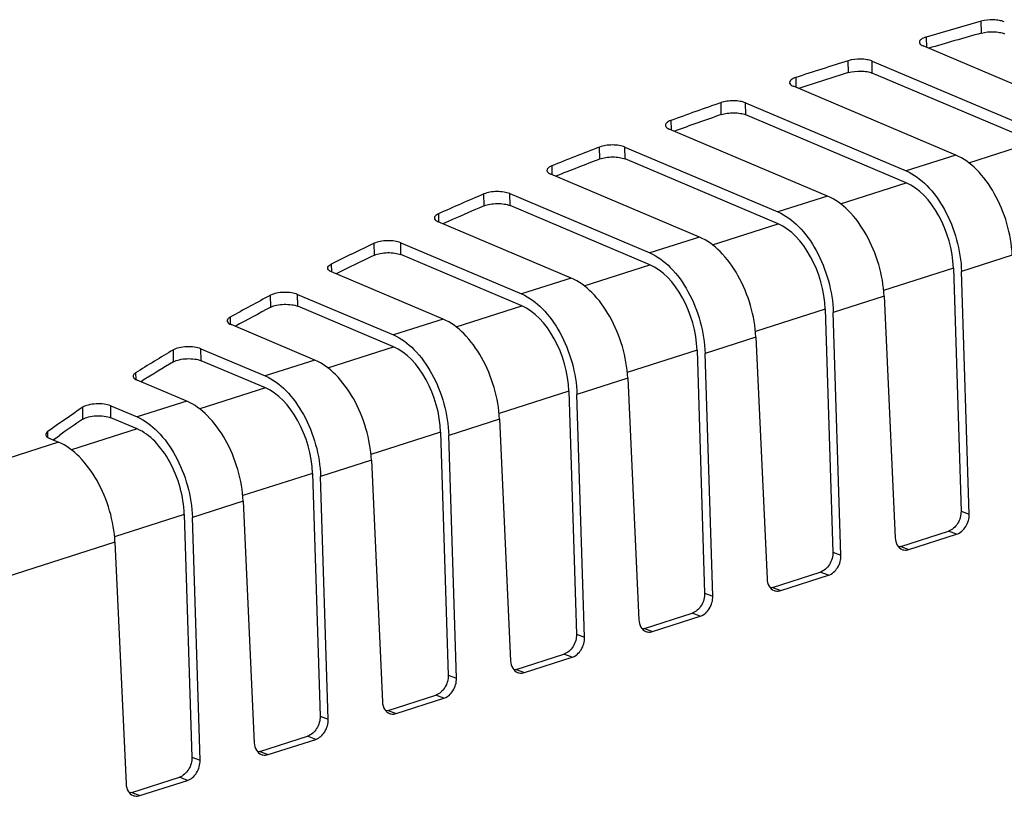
# Model space of a CAD drawing. Header units: millimetres. Extents: x 0 to 210, y 0 to 297.
# Tile 19 of 24: x 104 to 117, y 228 to 238. Entities that reach past the tile are written whole.
import ezdxf

# ---------------------------------------------------------------- set-up
doc = ezdxf.new("R2010")
doc.units = ezdxf.units.MM
doc.header["$LTSCALE"] = 19.36
doc.layers.get('0').update_dxf_attribs({"linetype": 'CONTINUOUS'})

msp = doc.modelspace()

# ---------------------------------------------------------------- linework, layer by layer
at = {"color": 9, "linetype": 'Continuous'}
for p, q in [((117.14351, 238.24625), (117.14125, 238.41415)), ((116.36758, 238.19109), (116.37173, 238.04593)), ((115.27342, 237.69004), (115.27039, 237.85775)), ((114.53203, 237.6215), (114.53455, 237.48316)), ((113.48389, 237.09971), (113.48152, 237.26767)), ((112.77371, 237.01671), (112.77735, 236.88653)), ((111.77511, 236.47516), (111.77269, 236.64314)), ((116.96644, 236.42101), (117.89119, 236.71689)), ((116.78342, 236.53113), (116.08544, 236.3078)), ((111.09816, 236.37813), (111.10155, 236.25545)), ((115.16298, 235.84397), (116.08772, 236.13985)), ((110.14801, 235.816), (110.14554, 235.984)), ((114.97996, 235.95409), (114.28197, 235.73076)), ((109.50491, 235.70472), (109.50798, 235.59229)), ((113.35951, 235.26693), (114.28426, 235.56281)), ((113.17649, 235.37705), (112.4785, 235.15372)), ((108.60427, 235.12151), (108.60174, 235.28953)), ((108.97664, 235.12937), (108.97375, 235.29755)), ((117.57845, 235.1224), (116.86426, 234.89388)), ((107.99596, 234.99562), (107.9989, 234.8868)), ((111.55604, 234.68989), (112.48079, 234.98577)), ((116.74975, 234.93803), (115.76843, 234.62405)), ((111.37303, 234.80001), (110.67503, 234.57668)), ((107.14639, 234.39064), (107.1438, 234.55868)), ((107.52675, 234.40251), (107.52387, 234.57068)), ((115.77499, 234.54536), (115.06079, 234.31684)), ((109.75258, 234.11285), (110.67732, 234.40873)), ((114.94629, 234.36099), (113.96496, 234.04701)), ((106.57418, 234.24961), (106.57682, 234.15034)), ((109.56957, 234.22297), (108.87155, 233.99963)), ((113.97152, 233.96832), (113.25733, 233.7398)), ((105.77783, 233.62192), (105.77518, 233.78999)), ((106.16569, 233.63801), (106.16285, 233.80616)), ((107.94911, 233.53581), (108.87386, 233.83169)), ((113.14282, 233.78395), (112.16149, 233.46997)), ((107.76611, 233.64593), (107.06808, 233.42259)), ((105.2434, 233.46508), (105.2458, 233.37387)), ((112.16805, 233.39128), (111.45386, 233.16276)), ((107.07039, 233.25465), (106.14564, 232.95877)), ((111.33935, 233.20691), (110.35803, 232.89293)), ((105.96265, 233.0689), (105.26461, 232.84555)), ((104.5022, 232.81383), (104.49948, 232.98193)), ((104.89695, 232.83438), (104.89423, 233.00249)), ((110.36458, 232.81424), (109.65039, 232.58572)), ((104.01004, 232.5579), (104.00791, 232.64022)), ((105.26693, 232.67761), (104.34217, 232.38173)), ((109.53589, 232.62987), (108.55456, 232.31589)), ((104.15919, 232.49186), (102.30834, 231.89966)), ((108.56112, 232.2372), (107.84692, 232.00868)), ((107.73242, 232.05283), (106.75109, 231.73885)), ((106.75765, 231.66016), (106.04346, 231.43164)), ((116.85721, 231.52229), (116.97171, 231.47814)), ((105.92895, 231.47579), (104.94762, 231.16181)), ((116.79538, 231.19587), (116.68088, 231.24002)), ((104.95418, 231.08312), (93.90596, 227.54811)), ((115.05374, 230.94525), (115.16825, 230.9011)), ((116.01042, 231.0255), (116.12492, 230.98135)), ((114.99192, 230.61883), (114.87741, 230.66298)), ((114.20695, 230.44846), (114.32146, 230.40431)), ((113.25027, 230.36821), (113.36478, 230.32406)), ((113.18845, 230.04179), (113.07394, 230.08594)), ((112.40348, 229.87142), (112.51799, 229.82727)), ((111.4468, 229.79117), (111.56131, 229.74702)), ((111.38498, 229.46475), (111.27048, 229.5089)), ((110.60002, 229.29438), (110.71452, 229.25023)), ((109.64334, 229.21413), (109.75784, 229.16998)), ((109.58151, 228.88771), (109.46701, 228.93186)), ((108.79655, 228.71734), (108.91106, 228.67319)), ((107.83987, 228.63709), (107.95438, 228.59294)), ((107.77805, 228.31067), (107.66354, 228.35482)), ((106.0364, 228.06005), (106.15091, 228.0159)), ((106.99308, 228.1403), (107.10759, 228.09615)), ((105.97458, 227.73363), (105.86007, 227.77778)), ((105.18961, 227.56326), (105.30412, 227.51911))]:
    msp.add_line(p, q, dxfattribs=at)
at = {"color": 7, "linetype": 'Continuous'}
for p, q in [((118.58693, 237.10818), (116.32691, 238.06491)), ((115.60639, 237.852), (117.88887, 236.88483)), ((115.60925, 237.68383), (115.60639, 237.852)), ((117.89119, 236.71689), (115.60925, 237.68383)), ((116.78346, 236.53114), (114.49972, 237.49791)), ((113.82663, 237.26491), (116.0854, 236.30779)), ((113.82952, 237.09674), (113.82663, 237.26491)), ((116.08772, 236.13985), (113.82952, 237.09674)), ((114.97999, 235.9541), (112.75282, 236.89692)), ((112.1272, 236.64379), (114.28193, 235.73075)), ((112.13011, 236.47561), (112.1272, 236.64379)), ((114.28426, 235.56281), (112.13011, 236.47561)), ((113.17653, 235.37706), (111.08646, 236.26184)), ((110.51192, 235.82005), (110.50902, 235.98824)), ((110.50902, 235.98824), (112.47847, 235.15371)), ((112.48079, 234.98577), (110.51192, 235.82005)), ((111.37306, 234.80002), (109.50197, 235.5921)), ((108.97375, 235.29755), (110.675, 234.57667)), ((110.67732, 234.40873), (108.97664, 235.12937)), ((109.56959, 234.22298), (108.00134, 234.88686)), ((116.74975, 234.93803), (116.85721, 231.52229)), ((116.97171, 231.47814), (116.86426, 234.89388)), ((107.52387, 234.57068), (108.87153, 233.99963)), ((115.77499, 234.54536), (115.93133, 231.14526)), ((108.87386, 233.83169), (107.52675, 234.40251)), ((114.94629, 234.36099), (115.05374, 230.94525)), ((115.16825, 230.9011), (115.06079, 234.31684)), ((107.76612, 233.64594), (106.58741, 234.14492)), ((113.97152, 233.96832), (114.12786, 230.56822)), ((106.16285, 233.80616), (107.06807, 233.42259)), ((113.14282, 233.78395), (113.25027, 230.36821)), ((113.36478, 230.32406), (113.25733, 233.7398)), ((107.07039, 233.25465), (106.16569, 233.63801)), ((105.96266, 233.0689), (105.26404, 233.36464)), ((105.31791, 233.34184), (105.33474, 233.35234)), ((112.16805, 233.39128), (112.32439, 229.99118)), ((111.33935, 233.20691), (111.4468, 229.79117)), ((111.56131, 229.74702), (111.45386, 233.16276)), ((104.89423, 233.00249), (105.2646, 232.84555)), ((105.26692, 232.67761), (104.89695, 232.83438)), ((110.36458, 232.81424), (110.52093, 229.41414)), ((109.53589, 232.62987), (109.64334, 229.21413)), ((104.03546, 232.54424), (104.15919, 232.49186)), ((104.08347, 232.52391), (104.11888, 232.54898)), ((104.09241, 232.53027), (104.17317, 232.58719)), ((109.75784, 229.16998), (109.65039, 232.58572)), ((108.56112, 232.2372), (108.71746, 228.8371)), ((107.73242, 232.05283), (107.83987, 228.63709)), ((107.95438, 228.59294), (107.84692, 232.00868)), ((106.75765, 231.66016), (106.91399, 228.26006)), ((105.92895, 231.47579), (106.0364, 228.06005)), ((106.15091, 228.0159), (106.04346, 231.43164)), ((116.01042, 231.0255), (116.68088, 231.24002)), ((104.95418, 231.08312), (105.11052, 227.68302)), ((116.12492, 230.98135), (116.79538, 231.19587)), ((114.20695, 230.44846), (114.87741, 230.66298)), ((114.32146, 230.40431), (114.99192, 230.61883)), ((112.40348, 229.87142), (113.07394, 230.08594)), ((112.51799, 229.82727), (113.18845, 230.04179)), ((110.60002, 229.29438), (111.27048, 229.5089)), ((110.71452, 229.25023), (111.38498, 229.46475)), ((108.79655, 228.71734), (109.46701, 228.93186)), ((108.91106, 228.67319), (109.58151, 228.88771)), ((106.99308, 228.1403), (107.66354, 228.35482)), ((107.10759, 228.09615), (107.77805, 228.31067)), ((105.18961, 227.56326), (105.86007, 227.77778)), ((105.30412, 227.51911), (105.97458, 227.73363))]:
    msp.add_line(p, q, dxfattribs=at)
for centre, radius, start, end in [((119.92988, 210.02567), 27.66042, 120.779312, 122.070091), ((119.85968, 209.97792), 27.51977, 120.777157, 121.856954), ((117.59891, 213.44835), 23.37831, 124.070197, 125.049352)]:
    msp.add_arc(centre, radius, start, end, dxfattribs=at)
for centre, major_axis, ratio, start_param, end_param in [((142.79237, 225.92646), (43.78802, 0.92374), 0.36494258, 2.18894646, 2.21092136), ((142.7959, 225.75891), (43.78802, 0.92374), 0.36494258, 2.18898183, 2.21001851), ((142.79237, 225.92646), (43.78802, 0.92374), 0.36494258, 2.24273134, 2.26460505), ((142.7959, 225.75891), (43.78802, 0.92374), 0.36494258, 2.24274725, 2.26345933), ((142.79237, 225.92646), (43.78802, 0.92374), 0.36494258, 2.29644643, 2.31842132), ((142.7959, 225.75891), (43.78802, 0.92374), 0.36494258, 2.29648166, 2.3169276), ((142.79237, 225.92646), (43.78802, 0.92374), 0.36494258, 2.35030541, 2.37237462), ((142.7959, 225.75891), (43.78802, 0.92374), 0.36494258, 2.35034083, 2.37057704), ((116.10088, 235.18822), (-0.30131, 0.97451), 0.59051145, -2.00670766, -0.46209127), ((142.79237, 225.92646), (43.78802, 0.92374), 0.36494258, 2.40444816, 2.42667688), ((142.7959, 225.75891), (43.78802, 0.92374), 0.36494258, 2.40448377, 2.42456635), ((114.29741, 234.61118), (-0.30131, 0.97451), 0.59051145, -2.00670766, -0.46209127), ((142.79237, 225.92646), (43.78802, 0.92374), 0.36494258, 2.45904103, 2.48149931), ((142.7959, 225.75891), (43.78802, 0.92374), 0.36494258, 2.45907711, 2.47906332), ((112.49395, 234.03414), (-0.30131, 0.97451), 0.59051145, -2.00670766, -0.46209127), ((142.79237, 225.92646), (43.78802, 0.92374), 0.36494258, 2.51426384, 2.53702761), ((110.69048, 233.4571), (-0.30131, 0.97451), 0.59051145, -2.00670766, -0.46209127), ((142.7959, 225.75891), (43.78802, 0.92374), 0.36494258, 2.51430009, 2.53424999), ((108.88701, 232.88006), (-0.30131, 0.97451), 0.59051145, -2.00670766, -0.46209127), ((107.08355, 232.30302), (-0.30131, 0.97451), 0.59051145, -2.00670766, -0.46209127), ((142.79137, 225.92688), (43.78802, 0.92374), 0.36494259, 2.62741377, 2.65106104)]:
    msp.add_ellipse(centre, major_axis=major_axis, ratio=ratio, start_param=start_param, end_param=end_param, dxfattribs=at)
for points, knots in [([(117.46633, 238.40508), (117.44425, 238.41438), (117.39285, 238.42755), (117.28353, 238.43752), (117.19632, 238.42969), (117.14123, 238.41415)], [0, 0, 0, 0, 0.21828528, 0.47852556, 1, 1, 1, 1]), ([(116.3676, 238.1911), (116.35387, 238.18705), (116.32908, 238.17801), (116.29312, 238.15902), (116.272, 238.13421), (116.27243, 238.11858)], [0, 0, 0, 0, 0.34373753, 0.62478829, 1, 1, 1, 1]), ([(117.14351, 238.24625), (117.19871, 238.26182), (117.2861, 238.26963), (117.39557, 238.25957), (117.44702, 238.24634), (117.46909, 238.23699)], [0, 0, 0, 0, 0.5217526, 0.78196243, 1, 1, 1, 1]), ([(116.27243, 238.11858), (116.27258, 238.11353), (116.27669, 238.09925), (116.2963, 238.0798), (116.31555, 238.06978), (116.32691, 238.06493)], [0, 0, 0, 0, 0.18958599, 0.53667521, 1, 1, 1, 1]), ([(115.60635, 237.85199), (115.58333, 237.86167), (115.5296, 237.87514), (115.41654, 237.8844), (115.32641, 237.87543), (115.27043, 237.85776)], [0, 0, 0, 0, 0.22006624, 0.48278186, 1, 1, 1, 1]), ([(114.53207, 237.62152), (114.51946, 237.61747), (114.49676, 237.60857), (114.46365, 237.58991), (114.44487, 237.5663), (114.44527, 237.55158)], [0, 0, 0, 0, 0.34128669, 0.62060037, 1, 1, 1, 1]), ([(115.27342, 237.69004), (115.32949, 237.70761), (115.41965, 237.71652), (115.53266, 237.70707), (115.5863, 237.69356), (115.60925, 237.68383)], [0, 0, 0, 0, 0.51784598, 0.7803131, 1, 1, 1, 1]), ([(114.44527, 237.55158), (114.44541, 237.54653), (114.44952, 237.53226), (114.46912, 237.5128), (114.48836, 237.50278), (114.49972, 237.49794)], [0, 0, 0, 0, 0.1896083, 0.53664201, 1, 1, 1, 1]), ([(113.82656, 237.26492), (113.8027, 237.27495), (113.74697, 237.2886), (113.65845, 237.29541), (113.56738, 237.28967), (113.50823, 237.27694), (113.4815, 237.26766)], [0, 0, 0, 0, 0.22145414, 0.4858941, 0.75782102, 1, 1, 1, 1]), ([(113.48388, 237.09971), (113.51068, 237.10902), (113.56999, 237.12175), (113.66126, 237.12746), (113.7499, 237.12056), (113.80568, 237.10684), (113.82952, 237.09674)], [0, 0, 0, 0, 0.24236004, 0.51444969, 0.77885929, 1, 1, 1, 1]), ([(112.77373, 237.01672), (112.76266, 237.01271), (112.7428, 237.00406), (112.71361, 236.98598), (112.69789, 236.96412), (112.69826, 236.95065)], [0, 0, 0, 0, 0.33723068, 0.61401957, 1, 1, 1, 1]), ([(112.69826, 236.95065), (112.6984, 236.9456), (112.70251, 236.9313), (112.72216, 236.91182), (112.74145, 236.90179), (112.75283, 236.89694)], [0, 0, 0, 0, 0.18953336, 0.53648235, 1, 1, 1, 1]), ([(112.12713, 236.64379), (112.10239, 236.65421), (112.04445, 236.66809), (111.9528, 236.67445), (111.85945, 236.66749), (111.79932, 236.65338), (111.77267, 236.64313)], [0, 0, 0, 0, 0.2234133, 0.4903375, 0.76241076, 1, 1, 1, 1]), ([(111.7751, 236.47516), (111.80181, 236.48543), (111.86209, 236.49955), (111.95563, 236.50649), (112.04739, 236.50004), (112.10537, 236.48609), (112.1301, 236.47561)], [0, 0, 0, 0, 0.23775386, 0.50998114, 0.77688, 1, 1, 1, 1]), ([(117.57845, 235.1224), (117.57155, 235.27252), (117.51806, 235.57397), (117.34654, 235.98679), (117.10453, 236.32392), (116.89236, 236.48504), (116.78346, 236.53114)], [0, 0, 0, 0, 0.26753116, 0.53923759, 0.78948322, 1, 1, 1, 1]), ([(111.09817, 236.37814), (111.08837, 236.37421), (111.06128, 236.36199), (111.03133, 236.33614), (111.03189, 236.31559)], [0, 0, 0, 0, 0.33927102, 1, 1, 1, 1]), ([(111.03189, 236.31559), (111.03203, 236.31053), (111.03613, 236.29623), (111.05579, 236.27674), (111.07508, 236.26671), (111.08646, 236.26186)], [0, 0, 0, 0, 0.18953856, 0.53642514, 1, 1, 1, 1]), ([(116.0854, 236.30779), (116.19402, 236.26176), (116.40528, 236.10023), (116.64389, 235.76153), (116.81033, 235.3468), (116.85953, 235.0444), (116.86426, 234.89388)], [0, 0, 0, 0, 0.21020301, 0.45997152, 0.73166469, 1, 1, 1, 1]), ([(110.50895, 235.98824), (110.48331, 235.99904), (110.42314, 236.01315), (110.32839, 236.01903), (110.2329, 236.01078), (110.17192, 235.99525), (110.14552, 235.98399)], [0, 0, 0, 0, 0.22555003, 0.49512271, 0.76730585, 1, 1, 1, 1]), ([(115.77499, 234.54536), (115.76808, 234.69548), (115.71459, 234.99694), (115.54307, 235.40975), (115.30106, 235.74688), (115.08889, 235.908), (114.97999, 235.9541)], [0, 0, 0, 0, 0.26753116, 0.53923759, 0.78948322, 1, 1, 1, 1]), ([(110.14801, 235.81599), (110.17447, 235.82729), (110.23557, 235.84282), (110.33123, 235.85104), (110.42608, 235.84509), (110.48629, 235.83092), (110.51192, 235.82006)], [0, 0, 0, 0, 0.23284059, 0.50516486, 0.77471701, 1, 1, 1, 1]), ([(109.50492, 235.70472), (109.49634, 235.7009), (109.47216, 235.68886), (109.44686, 235.66457), (109.44737, 235.64587)], [0, 0, 0, 0, 0.33425839, 1, 1, 1, 1]), ([(109.44737, 235.64587), (109.44751, 235.64081), (109.45161, 235.6265), (109.47128, 235.607), (109.49058, 235.59697), (109.50197, 235.59212)], [0, 0, 0, 0, 0.18953081, 0.53635935, 1, 1, 1, 1]), ([(114.28193, 235.73075), (114.39055, 235.68472), (114.60181, 235.52319), (114.84043, 235.18449), (115.00687, 234.76976), (115.05606, 234.46736), (115.06079, 234.31684)], [0, 0, 0, 0, 0.21020301, 0.45997153, 0.73166469, 1, 1, 1, 1]), ([(113.97152, 233.96832), (113.96462, 234.11844), (113.91112, 234.4199), (113.7396, 234.83271), (113.49759, 235.16984), (113.28542, 235.33096), (113.17653, 235.37706)], [0, 0, 0, 0, 0.26753115, 0.53923758, 0.78948321, 1, 1, 1, 1]), ([(108.9737, 235.29755), (108.94714, 235.30875), (108.88471, 235.32306), (108.78687, 235.32842), (108.6894, 235.31885), (108.62772, 235.30186), (108.60172, 235.28953)], [0, 0, 0, 0, 0.22789399, 0.50026691, 0.7724898, 1, 1, 1, 1]), ([(108.60427, 235.12151), (108.63031, 235.13387), (108.6921, 235.15086), (108.78971, 235.16041), (108.88764, 235.15499), (108.9501, 235.14062), (108.97664, 235.12938)], [0, 0, 0, 0, 0.22763038, 0.49997417, 0.77233212, 1, 1, 1, 1]), ([(112.47847, 235.15371), (112.58709, 235.10768), (112.79835, 234.94615), (113.03696, 234.60745), (113.2034, 234.19272), (113.25259, 233.89032), (113.25733, 233.7398)], [0, 0, 0, 0, 0.21020302, 0.45997154, 0.7316647, 1, 1, 1, 1]), ([(107.94669, 234.94067), (107.94656, 234.94559), (107.94966, 234.95964), (107.96736, 234.97962), (107.98532, 234.99034), (107.99597, 234.99562)], [0, 0, 0, 0, 0.19151369, 0.53847261, 1, 1, 1, 1]), ([(108.00134, 234.88688), (107.99339, 234.89026), (107.9706, 234.90116), (107.94717, 234.92316), (107.94669, 234.94067)], [0, 0, 0, 0, 0.33026106, 1, 1, 1, 1]), ([(112.16805, 233.39128), (112.16115, 233.5414), (112.10765, 233.84286), (111.93613, 234.25567), (111.69413, 234.5928), (111.48196, 234.75392), (111.37306, 234.80002)], [0, 0, 0, 0, 0.26753114, 0.53923757, 0.7894832, 1, 1, 1, 1]), ([(107.52382, 234.57069), (107.49634, 234.58229), (107.43162, 234.59679), (107.3307, 234.60157), (107.23142, 234.59064), (107.16917, 234.57214), (107.14378, 234.55868)], [0, 0, 0, 0, 0.23046948, 0.50582405, 0.778015, 1, 1, 1, 1]), ([(110.675, 234.57667), (110.78362, 234.53064), (110.99488, 234.36911), (111.23349, 234.03041), (111.39993, 233.61568), (111.44912, 233.31328), (111.45386, 233.16276)], [0, 0, 0, 0, 0.21020303, 0.45997155, 0.73166471, 1, 1, 1, 1]), ([(107.14639, 234.39064), (107.17182, 234.40412), (107.23415, 234.42262), (107.33355, 234.43354), (107.43454, 234.4287), (107.49928, 234.41415), (107.52675, 234.40251)], [0, 0, 0, 0, 0.22208942, 0.49438243, 0.76972296, 1, 1, 1, 1]), ([(106.57419, 234.24962), (106.56789, 234.24612), (106.54936, 234.23467), (106.53229, 234.21393), (106.5327, 234.19876)], [0, 0, 0, 0, 0.32175335, 1, 1, 1, 1]), ([(106.5327, 234.19876), (106.53283, 234.19369), (106.53694, 234.17936), (106.55665, 234.15983), (106.576, 234.14978), (106.58742, 234.14493)], [0, 0, 0, 0, 0.18941538, 0.53638644, 1, 1, 1, 1]), ([(110.36458, 232.81424), (110.35768, 232.96436), (110.30419, 233.26582), (110.13267, 233.67863), (109.89066, 234.01576), (109.67849, 234.17688), (109.56959, 234.22298)], [0, 0, 0, 0, 0.26753113, 0.53923755, 0.78948319, 1, 1, 1, 1]), ([(108.87153, 233.99963), (108.98015, 233.9536), (109.19141, 233.79207), (109.43003, 233.45337), (109.59647, 233.03864), (109.64566, 232.73624), (109.65039, 232.58572)], [0, 0, 0, 0, 0.21020305, 0.45997157, 0.73166472, 1, 1, 1, 1]), ([(106.16282, 233.80616), (106.13438, 233.81818), (106.06734, 233.83286), (105.96333, 233.83703), (105.8624, 233.82468), (105.79971, 233.80462), (105.77514, 233.78998)], [0, 0, 0, 0, 0.23326704, 0.51179649, 0.78388304, 1, 1, 1, 1]), ([(105.7778, 233.62191), (105.80239, 233.63657), (105.86514, 233.65663), (105.96615, 233.66897), (106.0702, 233.66477), (106.13726, 233.65005), (106.16569, 233.63801)], [0, 0, 0, 0, 0.21618506, 0.48833944, 0.76686037, 1, 1, 1, 1]), ([(108.56112, 232.2372), (108.55421, 232.38732), (108.50072, 232.68878), (108.3292, 233.10159), (108.08719, 233.43872), (107.87502, 233.59984), (107.76612, 233.64594)], [0, 0, 0, 0, 0.26753112, 0.53923753, 0.78948317, 1, 1, 1, 1]), ([(105.24341, 233.46509), (105.23817, 233.4618), (105.22236, 233.45079), (105.20886, 233.43202), (105.20921, 233.41854)], [0, 0, 0, 0, 0.314539, 1, 1, 1, 1]), ([(105.20921, 233.41854), (105.20935, 233.41347), (105.21346, 233.39911), (105.23321, 233.37955), (105.2526, 233.36951), (105.26404, 233.36465)], [0, 0, 0, 0, 0.18935146, 0.53622451, 1, 1, 1, 1]), ([(107.06807, 233.42259), (107.17669, 233.37656), (107.38795, 233.21503), (107.62656, 232.87633), (107.793, 232.4616), (107.84219, 232.1592), (107.84692, 232.00868)], [0, 0, 0, 0, 0.21020307, 0.4599716, 0.73166474, 1, 1, 1, 1]), ([(104.89422, 233.00249), (104.86482, 233.01493), (104.79542, 233.02978), (104.68833, 233.03329), (104.58597, 233.01948), (104.52296, 232.99781), (104.49948, 232.98193)], [0, 0, 0, 0, 0.23631464, 0.51821971, 0.79011677, 1, 1, 1, 1]), ([(106.75765, 231.66016), (106.75075, 231.81028), (106.69725, 232.11174), (106.52573, 232.52455), (106.28373, 232.86168), (106.07156, 233.0228), (105.96266, 233.0689)], [0, 0, 0, 0, 0.2675311, 0.5392375, 0.78948315, 1, 1, 1, 1]), ([(104.50219, 232.81382), (104.52567, 232.82971), (104.58868, 232.85138), (104.69104, 232.86519), (104.79813, 232.86167), (104.86753, 232.84683), (104.89693, 232.83439)], [0, 0, 0, 0, 0.20988096, 0.48177777, 0.76368383, 1, 1, 1, 1]), ([(105.2646, 232.84555), (105.37322, 232.79952), (105.58448, 232.63799), (105.82309, 232.29929), (105.98953, 231.88456), (106.03872, 231.58216), (106.04346, 231.43164)], [0, 0, 0, 0, 0.21020309, 0.45997163, 0.73166476, 1, 1, 1, 1]), ([(104.00791, 232.64022), (104.00366, 232.63718), (103.99051, 232.62671), (103.98018, 232.61003), (103.98049, 232.59821)], [0, 0, 0, 0, 0.30655608, 1, 1, 1, 1]), ([(103.98049, 232.59821), (103.98062, 232.59313), (103.98474, 232.57874), (104.00455, 232.55916), (104.02398, 232.5491), (104.03546, 232.54424)], [0, 0, 0, 0, 0.18926944, 0.53604682, 1, 1, 1, 1]), ([(105.92895, 231.47579), (105.92493, 231.60373), (105.88311, 231.86077), (105.74164, 232.21329), (105.53882, 232.50119), (105.35925, 232.63849), (105.26692, 232.67761)], [0, 0, 0, 0, 0.26833524, 0.54002838, 0.78979691, 1, 1, 1, 1]), ([(104.95418, 231.08312), (104.94728, 231.23324), (104.89379, 231.5347), (104.72227, 231.94751), (104.48026, 232.28464), (104.26809, 232.44576), (104.15919, 232.49186)], [0, 0, 0, 0, 0.26753107, 0.53923747, 0.78948312, 1, 1, 1, 1]), ([(116.85721, 231.52229), (116.85911, 231.46166), (116.82632, 231.3436), (116.73375, 231.25695), (116.68088, 231.24002)], [0, 0, 0, 0, 0.52215588, 1, 1, 1, 1]), ([(116.79538, 231.19587), (116.84825, 231.2128), (116.94083, 231.29945), (116.97362, 231.41751), (116.97171, 231.47814)], [0, 0, 0, 0, 0.47784443, 1, 1, 1, 1]), ([(115.93133, 231.14526), (115.93296, 231.10973), (115.94847, 231.0422), (116.0013, 230.99347), (116.02989, 230.98245)], [0, 0, 0, 0, 0.53723982, 1, 1, 1, 1]), ([(115.05374, 230.94525), (115.05565, 230.88462), (115.02286, 230.76656), (114.93028, 230.67991), (114.87741, 230.66298)], [0, 0, 0, 0, 0.52215588, 1, 1, 1, 1]), ([(116.02989, 230.98245), (116.03716, 230.97964), (116.06809, 230.97078), (116.10183, 230.97397), (116.12492, 230.98135)], [0, 0, 0, 0, 0.2431811, 1, 1, 1, 1]), ([(114.99192, 230.61883), (115.04479, 230.63576), (115.13736, 230.72241), (115.17015, 230.84047), (115.16825, 230.9011)], [0, 0, 0, 0, 0.47784443, 1, 1, 1, 1]), ([(114.12786, 230.56822), (114.12949, 230.53269), (114.14501, 230.46516), (114.19783, 230.41643), (114.22642, 230.40541)], [0, 0, 0, 0, 0.53723982, 1, 1, 1, 1]), ([(114.22642, 230.40541), (114.23369, 230.4026), (114.26463, 230.39374), (114.29836, 230.39693), (114.32146, 230.40431)], [0, 0, 0, 0, 0.2431811, 1, 1, 1, 1]), ([(113.25027, 230.36821), (113.25218, 230.30758), (113.21939, 230.18952), (113.12681, 230.10287), (113.07394, 230.08594)], [0, 0, 0, 0, 0.52215588, 1, 1, 1, 1]), ([(113.18845, 230.04179), (113.24132, 230.05872), (113.3339, 230.14537), (113.36669, 230.26343), (113.36478, 230.32406)], [0, 0, 0, 0, 0.47784443, 1, 1, 1, 1]), ([(112.32439, 229.99118), (112.32603, 229.95565), (112.34154, 229.88812), (112.39437, 229.83939), (112.42295, 229.82837)], [0, 0, 0, 0, 0.53723982, 1, 1, 1, 1]), ([(112.42295, 229.82837), (112.43022, 229.82556), (112.46116, 229.8167), (112.49489, 229.81989), (112.51799, 229.82727)], [0, 0, 0, 0, 0.2431811, 1, 1, 1, 1]), ([(111.4468, 229.79117), (111.44871, 229.73054), (111.41592, 229.61248), (111.32334, 229.52583), (111.27048, 229.5089)], [0, 0, 0, 0, 0.52215588, 1, 1, 1, 1]), ([(111.38498, 229.46475), (111.43785, 229.48168), (111.53043, 229.56833), (111.56322, 229.68639), (111.56131, 229.74702)], [0, 0, 0, 0, 0.47784443, 1, 1, 1, 1]), ([(110.52093, 229.41414), (110.52256, 229.37861), (110.53807, 229.31108), (110.5909, 229.26235), (110.61948, 229.25133)], [0, 0, 0, 0, 0.53723982, 1, 1, 1, 1]), ([(109.64334, 229.21413), (109.64525, 229.1535), (109.61245, 229.03544), (109.51988, 228.94879), (109.46701, 228.93186)], [0, 0, 0, 0, 0.52215588, 1, 1, 1, 1]), ([(109.58151, 228.88771), (109.63438, 228.90464), (109.72696, 228.99129), (109.75975, 229.10935), (109.75784, 229.16998)], [0, 0, 0, 0, 0.47784443, 1, 1, 1, 1]), ([(110.61948, 229.25133), (110.62676, 229.24852), (110.65769, 229.23966), (110.69143, 229.24285), (110.71452, 229.25023)], [0, 0, 0, 0, 0.2431811, 1, 1, 1, 1]), ([(108.71746, 228.8371), (108.71909, 228.80157), (108.73461, 228.73404), (108.78743, 228.68531), (108.81602, 228.67429)], [0, 0, 0, 0, 0.53723982, 1, 1, 1, 1]), ([(107.83987, 228.63709), (107.84178, 228.57646), (107.80899, 228.4584), (107.71641, 228.37175), (107.66354, 228.35482)], [0, 0, 0, 0, 0.52215588, 1, 1, 1, 1]), ([(107.77805, 228.31067), (107.83092, 228.3276), (107.92349, 228.41425), (107.95629, 228.53231), (107.95438, 228.59294)], [0, 0, 0, 0, 0.47784443, 1, 1, 1, 1]), ([(108.81602, 228.67429), (108.82329, 228.67148), (108.85423, 228.66262), (108.88796, 228.66581), (108.91106, 228.67319)], [0, 0, 0, 0, 0.2431811, 1, 1, 1, 1]), ([(106.91399, 228.26006), (106.91562, 228.22453), (106.93114, 228.157), (106.98397, 228.10827), (107.01255, 228.09725)], [0, 0, 0, 0, 0.53723982, 1, 1, 1, 1]), ([(106.0364, 228.06005), (106.03831, 227.99942), (106.00552, 227.88136), (105.91294, 227.79471), (105.86007, 227.77778)], [0, 0, 0, 0, 0.52215588, 1, 1, 1, 1]), ([(107.01255, 228.09725), (107.01982, 228.09444), (107.05076, 228.08558), (107.08449, 228.08877), (107.10759, 228.09615)], [0, 0, 0, 0, 0.2431811, 1, 1, 1, 1]), ([(105.97458, 227.73363), (106.02745, 227.75056), (106.12003, 227.83721), (106.15282, 227.95527), (106.15091, 228.0159)], [0, 0, 0, 0, 0.47784443, 1, 1, 1, 1]), ([(105.11052, 227.68302), (105.11216, 227.64749), (105.12767, 227.57996), (105.1805, 227.53123), (105.20908, 227.52021)], [0, 0, 0, 0, 0.53723982, 1, 1, 1, 1]), ([(105.20908, 227.52021), (105.21635, 227.5174), (105.24729, 227.50854), (105.28102, 227.51173), (105.30412, 227.51911)], [0, 0, 0, 0, 0.2431811, 1, 1, 1, 1])]:
    msp.add_open_spline(points, degree=3, knots=knots, dxfattribs=at)
for points in [[(116.01042, 231.0255), (116.00008, 231.0222), (115.98936, 231.01986), (115.97857, 231.0187)], [(114.20695, 230.44846), (114.19661, 230.44516), (114.18589, 230.44282), (114.1751, 230.44167)], [(112.40348, 229.87142), (112.39314, 229.86812), (112.38243, 229.86578), (112.37163, 229.86463)], [(110.60002, 229.29438), (110.58968, 229.29108), (110.57896, 229.28874), (110.56817, 229.28759)], [(108.79655, 228.71734), (108.78621, 228.71404), (108.77549, 228.7117), (108.7647, 228.71055)], [(106.99308, 228.1403), (106.98274, 228.137), (106.97203, 228.13466), (106.96123, 228.13351)], [(105.18961, 227.56326), (105.17927, 227.55996), (105.16856, 227.55762), (105.15776, 227.55647)]]:
    msp.add_open_spline(points, degree=3, dxfattribs=at)

doc.saveas('drawing.dxf')
